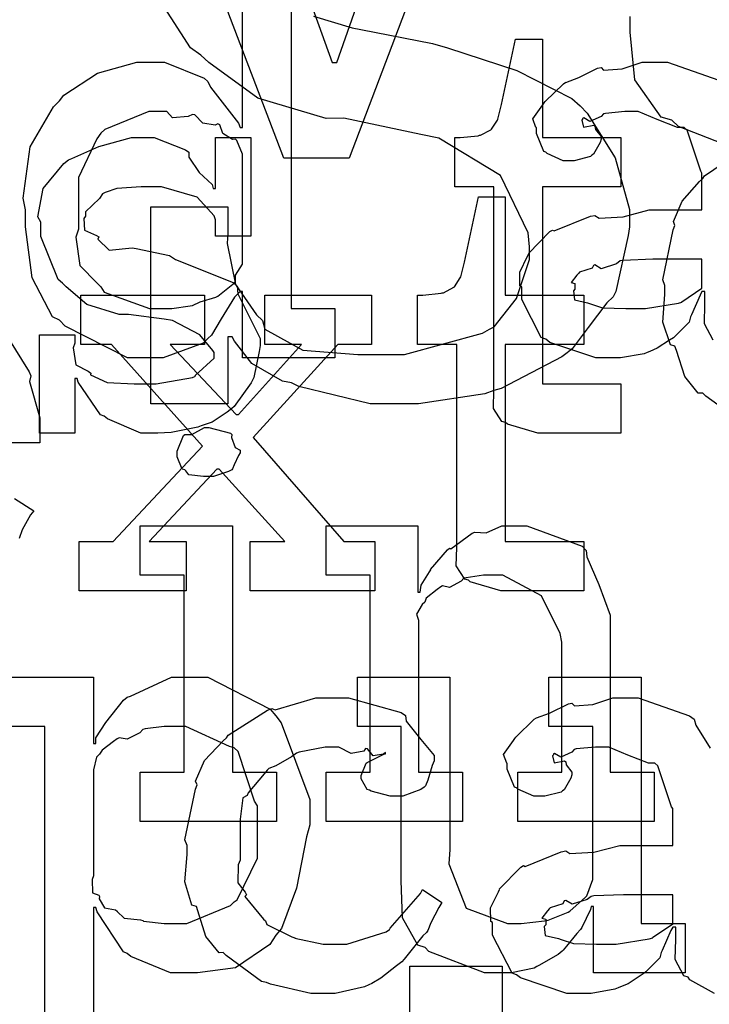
# Model space of a CAD drawing. Extents: x 0 to 8.5, y 0 to 11.
# Tile 170 of 256: x 4.92 to 5.115, y 4.538 to 4.816. Entities that reach past the tile are written whole.
import ezdxf

# ---------------------------------------------------------------- set-up
doc = ezdxf.new("R2010")
doc.units = 0
doc.layers.get('0').update_dxf_attribs({"linetype": 'CONTINUOUS'})

msp = doc.modelspace()

# ---------------------------------------------------------------- linework, layer by layer
at = {"color": 0}
for points in [[(4.94162, 4.9159), (4.92643, 4.9159), (4.92643, 4.92979), (4.98872, 4.92979), (4.98872, 4.9159), (4.96789, 4.9159), (5.00825, 4.80393), (5.00956, 4.80393), (5.04883, 4.9159), (5.02778, 4.9159), (5.02778, 4.92979), (5.08094, 4.92979), (5.08094, 4.9159), (5.06575, 4.9159), (5.01303, 4.77701), (4.99457, 4.77701), (4.94162, 4.9159)], [(5.06928, 4.69943), (5.06625, 4.69943), (5.05767, 4.70199), (5.05713, 4.70247), (5.0561, 4.70275), (5.05371, 4.70643), (5.05388, 4.71164), (5.05388, 4.71332), (5.05388, 4.76888), (5.04281, 4.76888), (5.04281, 4.78276), (5.04432, 4.78276), (5.04432, 4.78276), (5.04943, 4.78331), (5.04975, 4.78342), (5.05007, 4.78347), (5.053, 4.785), (5.05322, 4.78515), (5.05322, 4.78515), (5.05485, 4.78771), (5.05496, 4.78797), (5.05496, 4.78797), (5.05593, 4.79172), (5.05604, 4.7921), (5.05994, 4.81054), (5.06754, 4.81054), (5.06754, 4.78276), (5.08968, 4.78276), (5.08968, 4.76888), (5.06754, 4.76888), (5.06754, 4.71332), (5.08968, 4.71332), (5.08968, 4.69943), (5.08871, 4.69943), (5.08649, 4.69943), (5.08578, 4.69943), (5.08453, 4.69943), (5.08171, 4.69943), (5.08078, 4.69943), (5.07937, 4.69943), (5.07617, 4.69943), (5.07514, 4.69943), (5.07368, 4.69943), (5.07036, 4.69943), (5.06928, 4.69943)], [(4.96104, 4.7346), (4.963, 4.7346), (4.96821, 4.73535), (4.96886, 4.73546), (4.96886, 4.73546), (4.97097, 4.73643), (4.97547, 4.73779), (4.97601, 4.73807), (4.97601, 4.73807), (4.98068, 4.74181), (4.98101, 4.74219), (4.98101, 4.74219), (4.98096, 4.74403), (4.98296, 4.74707), (4.98296, 4.74804), (4.98296, 4.77669), (4.98296, 4.7781), (4.98133, 4.78196), (4.98101, 4.78233), (4.98014, 4.78228), (4.97738, 4.78396), (4.97657, 4.7864), (4.97601, 4.78668), (4.97521, 4.78629), (4.97179, 4.78689), (4.96951, 4.78917), (4.96886, 4.78928), (4.96767, 4.78868), (4.96322, 4.78831), (4.96158, 4.79015), (4.96104, 4.79015), (4.95654, 4.79015), (4.94412, 4.7851), (4.94303, 4.78407), (4.94185, 4.78244), (4.93674, 4.77149), (4.93674, 4.76779), (4.93674, 4.75694), (4.93599, 4.75467), (4.93712, 4.74669), (4.94194, 4.74169), (4.94303, 4.74067), (4.94396, 4.73915), (4.95676, 4.7346), (4.96104, 4.7346)], [(4.95779, 4.69943), (4.95432, 4.69943), (4.94488, 4.70344), (4.9439, 4.70421), (4.94293, 4.70464), (4.93664, 4.71386), (4.93631, 4.71485), (4.93565, 4.71485), (4.93565, 4.69943), (4.92567, 4.69943), (4.92567, 4.72721), (4.93565, 4.72721), (4.93565, 4.72483), (4.93522, 4.72347), (4.93599, 4.71869), (4.93946, 4.7169), (4.94021, 4.71636), (4.94011, 4.71593), (4.94482, 4.71371), (4.95242, 4.71332), (4.95497, 4.71332), (4.95865, 4.71332), (4.96886, 4.71517), (4.96972, 4.7155), (4.96957, 4.71571), (4.97493, 4.7206), (4.97493, 4.72222), (4.97461, 4.72271), (4.97092, 4.72715), (4.96317, 4.73122), (4.96083, 4.73156), (4.95085, 4.73286), (4.94814, 4.73286), (4.93901, 4.73568), (4.93321, 4.74072), (4.93218, 4.74175), (4.93093, 4.74278), (4.92611, 4.75489), (4.92611, 4.7589), (4.92524, 4.76047), (4.92676, 4.76844), (4.93261, 4.77544), (4.93392, 4.77647), (4.93485, 4.77692), (4.94243, 4.78028), (4.95167, 4.78276), (4.95475, 4.78276), (4.95801, 4.78276), (4.9669, 4.77935), (4.96778, 4.77865), (4.96778, 4.77724), (4.97076, 4.77294), (4.97439, 4.76953), (4.97472, 4.76844), (4.97537, 4.76844), (4.97537, 4.78276), (4.98535, 4.78276), (4.98535, 4.75499), (4.97537, 4.75499), (4.97537, 4.75956), (4.97499, 4.76074), (4.97017, 4.766), (4.96007, 4.76888), (4.95671, 4.76888), (4.95437, 4.76888), (4.94749, 4.76839), (4.94422, 4.76725), (4.94347, 4.76693), (4.94265, 4.76563), (4.93869, 4.76188), (4.93869, 4.76064), (4.93821, 4.75999), (4.93842, 4.75672), (4.94174, 4.75521), (4.94239, 4.75478), (4.94217, 4.75412), (4.94536, 4.75103), (4.95188, 4.75168), (4.95301, 4.75151), (4.96235, 4.74957), (4.96403, 4.74843), (4.98036, 4.74192), (4.98144, 4.74089), (4.98167, 4.73876), (4.98503, 4.73199), (4.98796, 4.72613), (4.98796, 4.72418), (4.98768, 4.72244), (4.98611, 4.71517), (4.98579, 4.71442), (4.9854, 4.7136), (4.98058, 4.70697), (4.97993, 4.70638), (4.97863, 4.70535), (4.97444, 4.70258), (4.97131, 4.7015), (4.97038, 4.70117), (4.96847, 4.70079), (4.96283, 4.69965), (4.95904, 4.69943), (4.95779, 4.69943)], [(5.05881, 4.655), (5.05578, 4.655), (5.04719, 4.65756), (5.04665, 4.65804), (5.04563, 4.65831), (5.04324, 4.662), (5.0434, 4.66721), (5.0434, 4.66889), (5.0434, 4.72444), (5.03233, 4.72444), (5.03233, 4.73833), (5.03386, 4.73833), (5.03386, 4.73833), (5.03896, 4.73888), (5.03928, 4.73899), (5.03961, 4.73904), (5.04254, 4.74056), (5.04275, 4.74072), (5.04275, 4.74072), (5.04438, 4.74328), (5.04449, 4.74354), (5.04449, 4.74354), (5.04546, 4.74729), (5.04557, 4.74767), (5.04949, 4.76611), (5.05707, 4.76611), (5.05707, 4.73833), (5.07921, 4.73833), (5.07921, 4.72444), (5.05707, 4.72444), (5.05707, 4.66889), (5.07921, 4.66889), (5.07921, 4.655), (5.07824, 4.655), (5.07601, 4.655), (5.07531, 4.655), (5.07406, 4.655), (5.07124, 4.655), (5.07032, 4.655), (5.0689, 4.655), (5.06569, 4.655), (5.06467, 4.655), (5.06321, 4.655), (5.0599, 4.655), (5.05881, 4.655)], [(5.09321, 4.7346), (5.09663, 4.7346), (5.1059, 4.73606), (5.10688, 4.73633), (5.10682, 4.73649), (5.11253, 4.74029), (5.11253, 4.74154), (5.11253, 4.74849), (5.10167, 4.74849), (5.09864, 4.74849), (5.09033, 4.74815), (5.08951, 4.74804), (5.08843, 4.74718), (5.08415, 4.74582), (5.08236, 4.7469), (5.08192, 4.74675), (5.08154, 4.74593), (5.07801, 4.74479), (5.07781, 4.74457), (5.07721, 4.74397), (5.07563, 4.74192), (5.07671, 4.74164), (5.07671, 4.74154), (5.07671, 4.74001), (5.07633, 4.73958), (5.07661, 4.73699), (5.08029, 4.73617), (5.08106, 4.73589), (5.08106, 4.73589), (5.08453, 4.73475), (5.09104, 4.7346), (5.09321, 4.7346)], [(4.9369, 4.66889), (4.94646, 4.66889), (4.97163, 4.69581), (4.94601, 4.72444), (4.93733, 4.72444), (4.93733, 4.73833), (4.97228, 4.73833), (4.97228, 4.72444), (4.96251, 4.72444), (4.98118, 4.70469), (4.98182, 4.70469), (4.99962, 4.72444), (4.98921, 4.72444), (4.98921, 4.73833), (5.01937, 4.73833), (5.01937, 4.72444), (5.00982, 4.72444), (4.98594, 4.69819), (5.01156, 4.66889), (5.02024, 4.66889), (5.02024, 4.655), (4.98508, 4.655), (4.98508, 4.66889), (4.99485, 4.66889), (4.9764, 4.68929), (4.97575, 4.68929), (4.95665, 4.66889), (4.96707, 4.66889), (4.96707, 4.655), (4.9369, 4.655), (4.9369, 4.66889)], [(4.97342, 4.68718), (4.972, 4.68718), (4.96783, 4.68767), (4.96701, 4.68886), (4.96669, 4.68913), (4.96593, 4.68929), (4.96451, 4.69276), (4.96451, 4.6939), (4.96451, 4.69433), (4.96451, 4.69433), (4.96631, 4.69879), (4.96669, 4.69911), (4.96669, 4.69911), (4.96864, 4.69911), (4.97222, 4.70107), (4.97342, 4.70107), (4.97342, 4.70107), (4.97954, 4.69943), (4.97993, 4.69911), (4.97982, 4.69824), (4.9809, 4.69542), (4.98232, 4.69461), (4.98232, 4.69433), (4.98232, 4.6939), (4.98178, 4.69314), (4.98058, 4.69049), (4.98014, 4.68935), (4.97993, 4.68913), (4.979, 4.68864), (4.97478, 4.68718), (4.97342, 4.68718)], [(4.9541, 4.60385), (4.96647, 4.60385), (4.96647, 4.6594), (4.9541, 4.6594), (4.9541, 4.67329), (4.98014, 4.67329), (4.98014, 4.60385), (4.99251, 4.60385), (4.99251, 4.58996), (4.9541, 4.58996), (4.9541, 4.60385)], [(5.00657, 4.60385), (5.01893, 4.60385), (5.01893, 4.6594), (5.00657, 4.6594), (5.00657, 4.67329), (5.03239, 4.67329), (5.03239, 4.65462), (5.03304, 4.65462), (5.03304, 4.65462), (5.03331, 4.65657), (5.03569, 4.66037), (5.03608, 4.66092), (5.03597, 4.66097), (5.04075, 4.66656), (5.04129, 4.66699), (5.04167, 4.66683), (5.04775, 4.67128), (5.04844, 4.67156), (5.04844, 4.67156), (5.05171, 4.67133), (5.0561, 4.67329), (5.05757, 4.67329), (5.06315, 4.67329), (5.07878, 4.66754), (5.07992, 4.66635), (5.08003, 4.66461), (5.08344, 4.65674), (5.08664, 4.64817), (5.08664, 4.64529), (5.08664, 4.60385), (5.09901, 4.60385), (5.09901, 4.58996), (5.0606, 4.58996), (5.0606, 4.60385), (5.07297, 4.60385), (5.07297, 4.64051), (5.07254, 4.64296), (5.06728, 4.6536), (5.05637, 4.6594), (5.05279, 4.6594), (5.05094, 4.6594), (5.04601, 4.65869), (5.04542, 4.65853), (5.04465, 4.65767), (5.04135, 4.65597), (5.03933, 4.65642), (5.0389, 4.65614), (5.03782, 4.65539), (5.03472, 4.65289), (5.03444, 4.65207), (5.03435, 4.65181), (5.03358, 4.65115), (5.03201, 4.64844), (5.03261, 4.64675), (5.03261, 4.64615), (5.03261, 4.60385), (5.04497, 4.60385), (5.04497, 4.58996), (5.00657, 4.58996), (5.00657, 4.60385)], [(5.05681, 4.54731), (5.05122, 4.54731), (5.03554, 4.55328), (5.03444, 4.55447), (5.03244, 4.55512), (5.0281, 4.56278), (5.02772, 4.57319), (5.02772, 4.57661), (5.02772, 4.61675), (5.01535, 4.61675), (5.01535, 4.63064), (5.04139, 4.63064), (5.04139, 4.58203), (5.04113, 4.57801), (5.04601, 4.56554), (5.05767, 4.56119), (5.06158, 4.56119), (5.06158, 4.56119), (5.06814, 4.56196), (5.06874, 4.56207), (5.06912, 4.56218), (5.07476, 4.5644), (5.07525, 4.56467), (5.07525, 4.56467), (5.07969, 4.56858), (5.08003, 4.56901), (5.08003, 4.56901), (5.08176, 4.57357), (5.08176, 4.57508), (5.08176, 4.61675), (5.06939, 4.61675), (5.06939, 4.63064), (5.09543, 4.63064), (5.09543, 4.56119), (5.10781, 4.56119), (5.10781, 4.54731), (5.08197, 4.54731), (5.08197, 4.56597), (5.08132, 4.56597), (5.08106, 4.56511), (5.07861, 4.56006), (5.07829, 4.55946), (5.07726, 4.55838), (5.07433, 4.55479), (5.0734, 4.55371), (5.07308, 4.55339), (5.07194, 4.55246), (5.06657, 4.54937), (5.06592, 4.54904), (5.06521, 4.54861), (5.05886, 4.54731), (5.05681, 4.54731)], [(5.0064, 4.5415), (5.00222, 4.5415), (4.99089, 4.54406), (4.98969, 4.54454), (4.98828, 4.54482), (4.97835, 4.55214), (4.97754, 4.553), (4.97635, 4.55296), (4.9726, 4.55757), (4.97038, 4.56478), (4.96994, 4.56603), (4.96869, 4.5664), (4.96669, 4.57292), (4.96733, 4.58062), (4.96733, 4.58317), (4.96669, 4.58479), (4.96967, 4.59907), (4.97017, 4.60032), (4.96972, 4.60135), (4.97228, 4.60715), (4.97749, 4.61268), (4.9784, 4.61356), (4.97889, 4.61426), (4.98996, 4.62136), (4.99121, 4.62181), (4.99214, 4.62142), (5.00364, 4.62483), (5.00749, 4.62483), (5.01286, 4.62483), (5.02767, 4.62071), (5.02897, 4.61985), (5.02914, 4.61828), (5.03326, 4.61307), (5.037, 4.60856), (5.037, 4.60704), (5.03646, 4.60574), (5.03526, 4.60157), (5.03456, 4.60004), (5.03418, 4.59967), (5.03326, 4.59901), (5.02821, 4.59706), (5.02658, 4.59706), (5.02463, 4.59706), (5.01921, 4.59853), (5.01878, 4.59879), (5.01807, 4.59896), (5.01639, 4.60194), (5.01639, 4.60292), (5.01639, 4.60292), (5.01779, 4.60639), (5.01812, 4.60661), (5.01812, 4.60661), (5.02279, 4.60889), (5.02333, 4.609), (5.02333, 4.60943), (5.02274, 4.60894), (5.01981, 4.60851), (5.01824, 4.61046), (5.01768, 4.61051), (5.01714, 4.60981), (5.01357, 4.60915), (5.01014, 4.61094), (5.009, 4.61094), (5.00629, 4.61094), (4.99897, 4.60954), (4.99815, 4.60921), (4.99681, 4.60818), (4.99235, 4.60563), (4.9904, 4.60487), (4.9899, 4.60444), (4.9891, 4.60335), (4.9846, 4.59799), (4.98426, 4.59728), (4.98301, 4.59663), (4.98232, 4.5906), (4.98232, 4.5886), (4.98232, 4.57904), (4.98172, 4.57769), (4.98161, 4.57269), (4.98372, 4.57004), (4.98406, 4.56928), (4.98361, 4.56879), (4.98888, 4.56244), (4.98947, 4.5619), (4.98986, 4.56087), (4.9969, 4.55746), (4.99772, 4.55713), (4.99772, 4.55707), (5.00569, 4.55539), (5.00836, 4.55539), (5.01237, 4.55539), (5.02344, 4.55886), (5.02442, 4.55951), (5.02463, 4.5599), (5.03315, 4.56967), (5.03375, 4.57081), (5.03917, 4.56711), (5.03831, 4.56575), (5.03603, 4.56136), (5.03521, 4.55925), (5.03483, 4.55865), (5.03386, 4.55772), (5.02854, 4.55111), (5.02789, 4.5504), (5.02642, 4.54926), (5.02197, 4.54574), (5.01942, 4.54432), (5.01856, 4.54389), (5.01736, 4.54329), (5.00911, 4.5415), (5.0064, 4.5415)], [(4.96283, 4.56119), (4.96729, 4.56119), (4.97954, 4.56629), (4.98063, 4.56728), (4.98144, 4.56782), (4.98714, 4.57964), (4.98714, 4.58356), (4.98714, 4.5944), (4.98633, 4.59565), (4.98172, 4.60969), (4.98063, 4.61068), (4.97933, 4.61106), (4.96696, 4.61675), (4.96283, 4.61675), (4.96083, 4.61675), (4.95546, 4.61604), (4.95481, 4.61589), (4.954, 4.61496), (4.95042, 4.61317), (4.94814, 4.61356), (4.94764, 4.61328), (4.94656, 4.61247), (4.94336, 4.61003), (4.94282, 4.60921), (4.94265, 4.60894), (4.94179, 4.60807), (4.94092, 4.60449), (4.94092, 4.60331), (4.94092, 4.57465), (4.9406, 4.57357), (4.94069, 4.56988), (4.94239, 4.56922), (4.94265, 4.56879), (4.94249, 4.56814), (4.94401, 4.56565), (4.9471, 4.565), (4.94764, 4.56467), (4.9476, 4.56461), (4.9496, 4.56272), (4.95415, 4.56222), (4.95481, 4.56207), (4.95503, 4.56185), (4.96089, 4.56119), (4.96283, 4.56119)], [(5.08496, 4.55539), (5.08838, 4.55539), (5.09765, 4.55686), (5.09864, 4.55713), (5.09858, 4.55729), (5.10428, 4.56108), (5.10428, 4.56233), (5.10428, 4.56928), (5.09343, 4.56928), (5.09039, 4.56928), (5.08208, 4.56896), (5.08128, 4.56885), (5.08018, 4.56799), (5.0759, 4.56662), (5.07411, 4.56771), (5.07368, 4.56754), (5.07329, 4.56674), (5.06976, 4.5656), (5.06956, 4.56538), (5.06896, 4.56478), (5.06739, 4.56272), (5.06847, 4.56244), (5.06847, 4.56233), (5.06847, 4.56082), (5.06808, 4.56039), (5.06836, 4.55778), (5.07206, 4.55697), (5.07281, 4.55669), (5.07281, 4.55669), (5.07628, 4.55556), (5.08279, 4.55539), (5.08496, 4.55539)]]:
    msp.add_lwpolyline(points, close=True, dxfattribs=at)
for points in [[(4.99664, 4.84571), (4.99664, 4.7346), (5.009, 4.7346), (5.009, 4.72071), (4.98296, 4.72071), (4.98296, 4.73936), (4.98232, 4.73936), (4.98074, 4.73774), (4.97694, 4.73167), (4.97424, 4.72711), (4.97319, 4.72613), (4.97185, 4.72478), (4.96061, 4.72071), (4.95692, 4.72071), (4.95692, 4.72071), (4.95053, 4.72071), (4.93294, 4.7296), (4.93132, 4.73133), (4.92936, 4.73226), (4.92361, 4.74322), (4.92176, 4.7576), (4.92176, 4.76237), (4.92106, 4.76574), (4.92307, 4.78017), (4.92969, 4.79144), (4.93132, 4.79318), (4.93261, 4.79476), (4.94206, 4.80094), (4.95318, 4.80404), (4.95692, 4.80404), (4.96099, 4.80404), (4.97217, 4.79953), (4.97319, 4.79861), (4.9739, 4.79704), (4.98182, 4.78689), (4.98232, 4.7856), (4.98296, 4.7856), (4.98296, 4.83182)], [(5.00299, 4.817), (5.01389, 4.81375), (5.01633, 4.81321), (5.03651, 4.80931), (5.04081, 4.80806), (5.06028, 4.80165), (5.07585, 4.79378), (5.07818, 4.79172), (5.08014, 4.78965), (5.08806, 4.77707), (5.09207, 4.76253), (5.09207, 4.75765), (5.09174, 4.75521), (5.08826, 4.73942), (5.08751, 4.7379), (5.08567, 4.73622), (5.0804, 4.72922), (5.0759, 4.72325), (5.07449, 4.72206), (5.07303, 4.72092), (5.05588, 4.71208), (5.05388, 4.71143), (5.05126, 4.7105), (5.03256, 4.70774), (5.02632, 4.70774), (5.02632, 4.70774), (5.01893, 4.70774), (4.99886, 4.71262), (4.99681, 4.7136), (4.99419, 4.71408), (4.98557, 4.71907), (4.98074, 4.72542), (4.98008, 4.72661), (4.97879, 4.72661), (4.97879, 4.70774), (4.95708, 4.70774), (4.95708, 4.76329), (4.97879, 4.76329), (4.97879, 4.75592), (4.97863, 4.75288), (4.98096, 4.74132), (4.98693, 4.73281), (4.98856, 4.73118), (4.98921, 4.72879), (5, 4.72282), (5.01546, 4.72163), (5.02067, 4.72163), (5.02865, 4.72163), (5.05067, 4.7276), (5.05257, 4.72879), (5.05393, 4.72944), (5.06022, 4.73742), (5.06386, 4.74837), (5.06386, 4.75201), (5.06353, 4.75597), (5.05572, 4.77208), (5.03836, 4.78261), (5.03326, 4.78369), (5.01156, 4.78825), (5.00651, 4.78819), (4.98725, 4.79394), (4.97347, 4.80399), (4.97119, 4.80604), (4.96826, 4.80806), (4.96007, 4.82081)], [(5.12875, 4.77701), (5.10596, 4.78592), (5.104, 4.78765), (5.10101, 4.78857), (5.09364, 4.7991), (5.09229, 4.8125), (5.09229, 4.81694)], [(5.11567, 4.72564), (5.11322, 4.73025), (5.11339, 4.73594), (5.11339, 4.73785), (5.11339, 4.73936), (5.11253, 4.73936), (5.11199, 4.73839), (5.1096, 4.73281), (5.10926, 4.73221), (5.10894, 4.73074), (5.10499, 4.72678), (5.10449, 4.72635), (5.10335, 4.72564), (5.09993, 4.72342), (5.09782, 4.7225), (5.09711, 4.72222), (5.09625, 4.72185), (5.08957, 4.72071), (5.08735, 4.72071), (5.08735, 4.72071), (5.08263, 4.72071), (5.06961, 4.72504), (5.06847, 4.72592), (5.06722, 4.7264), (5.06174, 4.73714), (5.06174, 4.74067), (5.06119, 4.74094), (5.06114, 4.74485), (5.06337, 4.74935), (5.06369, 4.75), (5.06358, 4.75011), (5.06967, 4.75629), (5.07042, 4.75672), (5.0709, 4.75651), (5.08111, 4.76064), (5.08236, 4.76085), (5.0835, 4.7601), (5.09033, 4.76047), (5.09765, 4.76237), (5.10015, 4.76237), (5.11253, 4.76237), (5.11253, 4.77279), (5.11219, 4.77333), (5.10835, 4.78489), (5.10753, 4.7856), (5.10568, 4.7856), (5.09988, 4.78787), (5.09451, 4.79015), (5.09278, 4.79015), (5.09076, 4.79015), (5.08535, 4.78961), (5.08475, 4.7895), (5.0841, 4.78874), (5.08094, 4.78733), (5.07921, 4.78836), (5.07889, 4.78819), (5.07889, 4.78797), (5.07861, 4.78765), (5.07915, 4.78569), (5.08203, 4.78624), (5.08236, 4.78603), (5.08251, 4.7851), (5.0841, 4.78304), (5.0841, 4.78233), (5.08382, 4.78136), (5.08192, 4.7781), (5.08149, 4.77778), (5.08106, 4.7774), (5.0765, 4.77626), (5.07497, 4.77626), (5.07335, 4.77626), (5.0689, 4.77826), (5.06847, 4.77865), (5.06793, 4.77886), (5.06586, 4.7839), (5.06586, 4.7856), (5.06569, 4.7856), (5.06483, 4.78803), (5.06765, 4.79199), (5.06803, 4.79254), (5.06831, 4.79292), (5.07346, 4.79796), (5.07411, 4.79839), (5.07411, 4.79833), (5.07781, 4.79969), (5.08311, 4.80231), (5.0841, 4.80251), (5.08479, 4.80176), (5.09, 4.80214), (5.09565, 4.80404), (5.09754, 4.80404), (5.10281, 4.80404), (5.11729, 4.79899)], [(5.12381, 4.70253), (5.11361, 4.70985), (5.11274, 4.71072), (5.11143, 4.71072), (5.10769, 4.71544), (5.10536, 4.72271), (5.10493, 4.72396), (5.10368, 4.72433), (5.10146, 4.73074), (5.10211, 4.73856), (5.10211, 4.7411), (5.10146, 4.74268), (5.10444, 4.75678), (5.10493, 4.75803), (5.10449, 4.75911), (5.10693, 4.76486), (5.11187, 4.7704), (5.11274, 4.77126), (5.11322, 4.77203), (5.12408, 4.77929)], [(4.91678, 4.7264), (4.92279, 4.71674), (4.92324, 4.71556), (4.92285, 4.71397), (4.92583, 4.70378), (4.92583, 4.70036), (4.92583, 4.69667), (4.8666, 4.69667)], [(4.91868, 4.68104), (4.9241, 4.67757), (4.92312, 4.67638), (4.92085, 4.67219), (4.91997, 4.66976)], [(4.91488, 4.63064), (4.94092, 4.63064), (4.94092, 4.61199), (4.94157, 4.61199), (4.94157, 4.6135), (4.94444, 4.61789), (4.94943, 4.62414), (4.95047, 4.625), (4.95139, 4.62528), (4.96289, 4.63064), (4.96674, 4.63064), (4.97314, 4.63064), (4.99072, 4.62164), (4.99235, 4.61979), (4.99387, 4.61778), (5.0019, 4.59619), (5.0019, 4.58897), (5.00103, 4.58561), (4.99815, 4.57113), (4.99393, 4.55979), (4.99235, 4.55794), (4.99067, 4.55528), (4.98101, 4.54867), (4.97026, 4.54731), (4.96674, 4.54731), (4.96268, 4.54731), (4.9515, 4.55186), (4.95047, 4.55274), (4.94938, 4.55322), (4.942, 4.56451), (4.94157, 4.56575), (4.94092, 4.56575), (4.94092, 4.53342)], [(5.1161, 4.5415), (5.10915, 4.54531), (5.10861, 4.54606), (5.10742, 4.54644), (5.10499, 4.55106), (5.10514, 4.55675), (5.10514, 4.55865), (5.10514, 4.56017), (5.10428, 4.56017), (5.10374, 4.55919), (5.10135, 4.5536), (5.10101, 4.553), (5.10069, 4.55154), (5.09674, 4.54758), (5.09625, 4.54715), (5.09511, 4.54644), (5.09169, 4.54422), (5.08957, 4.54329), (5.08886, 4.54303), (5.088, 4.54264), (5.08132, 4.5415), (5.0791, 4.5415), (5.0791, 4.5415), (5.07438, 4.5415), (5.06136, 4.54585), (5.06022, 4.54671), (5.05897, 4.54719), (5.0535, 4.55794), (5.0535, 4.56147), (5.05296, 4.56174), (5.0529, 4.56565), (5.05512, 4.57015), (5.05544, 4.57081), (5.05533, 4.5709), (5.06142, 4.5771), (5.06218, 4.57753), (5.06267, 4.57731), (5.07286, 4.58143), (5.07411, 4.58165), (5.07525, 4.58089), (5.08208, 4.58128), (5.08942, 4.58317), (5.0919, 4.58317), (5.10428, 4.58317), (5.10428, 4.59358), (5.10394, 4.59413), (5.1001, 4.60568), (5.09928, 4.60639), (5.09744, 4.60639), (5.09164, 4.60867), (5.08626, 4.61094), (5.08453, 4.61094), (5.08251, 4.61094), (5.0771, 4.6104), (5.0765, 4.61029), (5.07585, 4.60954), (5.07269, 4.60813), (5.07096, 4.60915), (5.07064, 4.609), (5.07064, 4.60878), (5.07036, 4.60846), (5.0709, 4.6065), (5.07379, 4.60704), (5.07411, 4.60682), (5.07428, 4.6059), (5.07585, 4.60385), (5.07585, 4.60314), (5.07557, 4.60215), (5.07368, 4.5989), (5.07324, 4.59858), (5.07281, 4.59819), (5.06825, 4.59706), (5.06674, 4.59706), (5.06511, 4.59706), (5.06065, 4.59907), (5.06022, 4.59944), (5.05968, 4.59967), (5.05761, 4.60471), (5.05761, 4.60639), (5.05746, 4.60639), (5.05658, 4.60883), (5.0594, 4.61279), (5.05979, 4.61333), (5.06006, 4.61372), (5.06521, 4.61876), (5.06586, 4.61919), (5.06586, 4.61914), (5.06956, 4.6205), (5.07487, 4.6231), (5.07585, 4.62332), (5.07656, 4.62256), (5.08176, 4.62294), (5.0874, 4.62483), (5.08931, 4.62483), (5.09457, 4.62483), (5.10906, 4.61979), (5.11035, 4.61876), (5.11079, 4.61714), (5.11481, 4.61062)], [(4.92725, 4.53342), (4.92725, 4.61675), (4.91488, 4.61675)], [(5.03017, 4.53532), (5.03017, 4.54921), (5.05621, 4.54921), (5.05621, 4.4381)]]:
    msp.add_lwpolyline(points, dxfattribs=at)

doc.saveas('drawing.dxf')
